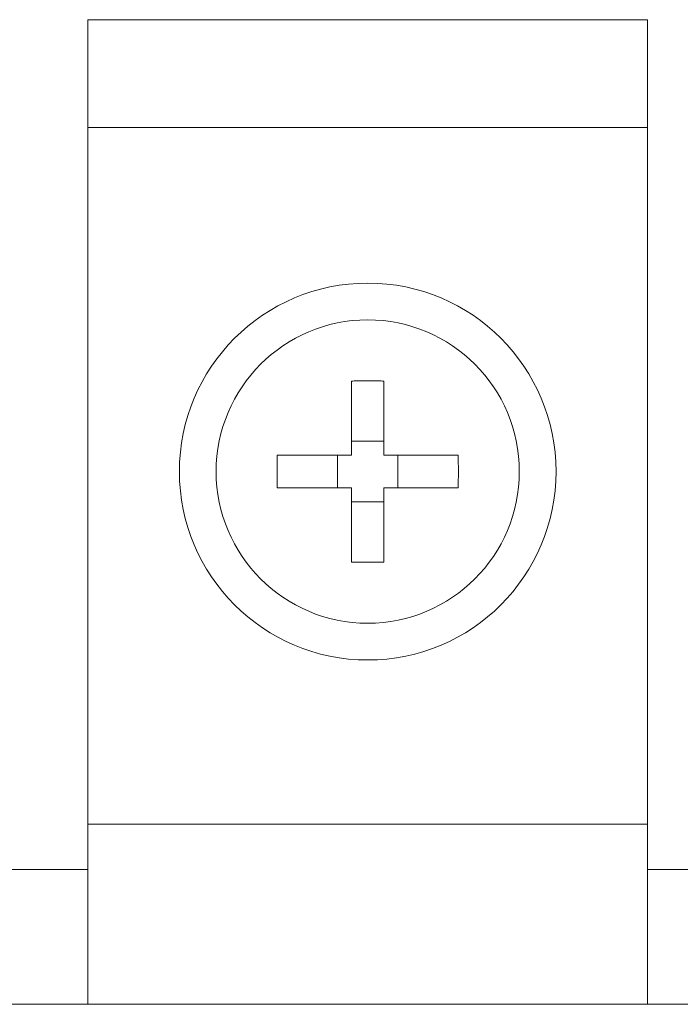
# Model space of a CAD drawing. Header units: inches. Extents: x -123 to 4816, y -2998 to 548.
# Tile 29 of 148: x 767 to 777, y -2444 to -2430. Entities that reach past the tile are written whole.
import ezdxf

# ---------------------------------------------------------------- set-up
doc = ezdxf.new("R2010")
doc.units = ezdxf.units.IN
doc.header["$MEASUREMENT"] = 0
doc.layers.get('0').update_dxf_attribs({"lineweight": 0})

msp = doc.modelspace()

# ---------------------------------------------------------------- linework, layer by layer
at = {"color": 3, "linetype": 'Continuous'}
for p, q in [((776.717, -2429.516), (768.417, -2429.516)), ((768.417, -2429.516), (768.417, -2444.116)), ((776.717, -2444.116), (776.717, -2429.516)), ((768.417, -2431.116), (776.717, -2431.116)), ((772.325, -2434.874), (772.325, -2435.974)), ((772.808, -2435.974), (772.808, -2434.874)), ((772.808, -2435.766), (772.325, -2435.766)), ((772.325, -2435.974), (771.225, -2435.974)), ((772.117, -2435.974), (772.117, -2436.457)), ((773.909, -2435.974), (772.808, -2435.974)), ((773.016, -2436.457), (773.016, -2435.974)), ((771.225, -2436.457), (772.325, -2436.457)), ((772.325, -2436.457), (772.325, -2437.558)), ((772.808, -2436.457), (773.909, -2436.457)), ((772.808, -2437.558), (772.808, -2436.457)), ((772.325, -2436.665), (772.808, -2436.665)), ((768.417, -2441.446), (776.717, -2441.446)), ((767.217, -2442.116), (768.417, -2442.116)), ((776.717, -2442.116), (777.917, -2442.116)), ((834.067, -2444.116), (748.567, -2444.116))]:
    msp.add_line(p, q, dxfattribs=at)
msp.add_circle((772.567, -2436.216), 2.794, dxfattribs=at)
for start, end in [(90, 270), (270, 90)]:
    msp.add_arc((772.567, -2436.216), 2.249, start, end, dxfattribs=at)
for points, knots in [([(772.567, -2434.871), (772.54, -2434.871), (772.486, -2434.871), (772.406, -2434.872), (772.352, -2434.873), (772.325, -2434.874)], [0, 0, 0, 0, 0.0804634, 0.1609103, 0.2413241, 0.2413241, 0.2413241, 0.2413241]), ([(772.808, -2434.874), (772.781, -2434.873), (772.728, -2434.872), (772.647, -2434.871), (772.594, -2434.871), (772.567, -2434.871)], [0, 0, 0, 0, 0.0804138, 0.1608607, 0.2413241, 0.2413241, 0.2413241, 0.2413241]), ([(771.225, -2435.974), (771.224, -2436.001), (771.223, -2436.055), (771.222, -2436.135), (771.222, -2436.189), (771.222, -2436.216)], [0, 0, 0, 0, 0.0804139, 0.1608608, 0.241324, 0.241324, 0.241324, 0.241324]), ([(773.909, -2436.457), (773.91, -2436.403), (773.912, -2436.296), (773.912, -2436.135), (773.91, -2436.028), (773.909, -2435.974)], [0, 0, 0, 0, 0.1608592, 0.321785, 0.4826441, 0.4826441, 0.4826441, 0.4826441]), ([(771.222, -2436.216), (771.222, -2436.243), (771.222, -2436.296), (771.223, -2436.377), (771.224, -2436.43), (771.225, -2436.457)], [0, 0, 0, 0, 0.0804632, 0.1609101, 0.241324, 0.241324, 0.241324, 0.241324]), ([(772.325, -2437.558), (772.352, -2437.559), (772.406, -2437.56), (772.486, -2437.561), (772.54, -2437.561), (772.567, -2437.561)], [0, 0, 0, 0, 0.0804138, 0.1608607, 0.2413241, 0.2413241, 0.2413241, 0.2413241]), ([(772.567, -2437.561), (772.594, -2437.561), (772.647, -2437.561), (772.728, -2437.56), (772.781, -2437.559), (772.808, -2437.558)], [0, 0, 0, 0, 0.0804634, 0.1609103, 0.2413241, 0.2413241, 0.2413241, 0.2413241])]:
    msp.add_open_spline(points, degree=3, knots=knots, dxfattribs=at)

doc.saveas('drawing.dxf')
